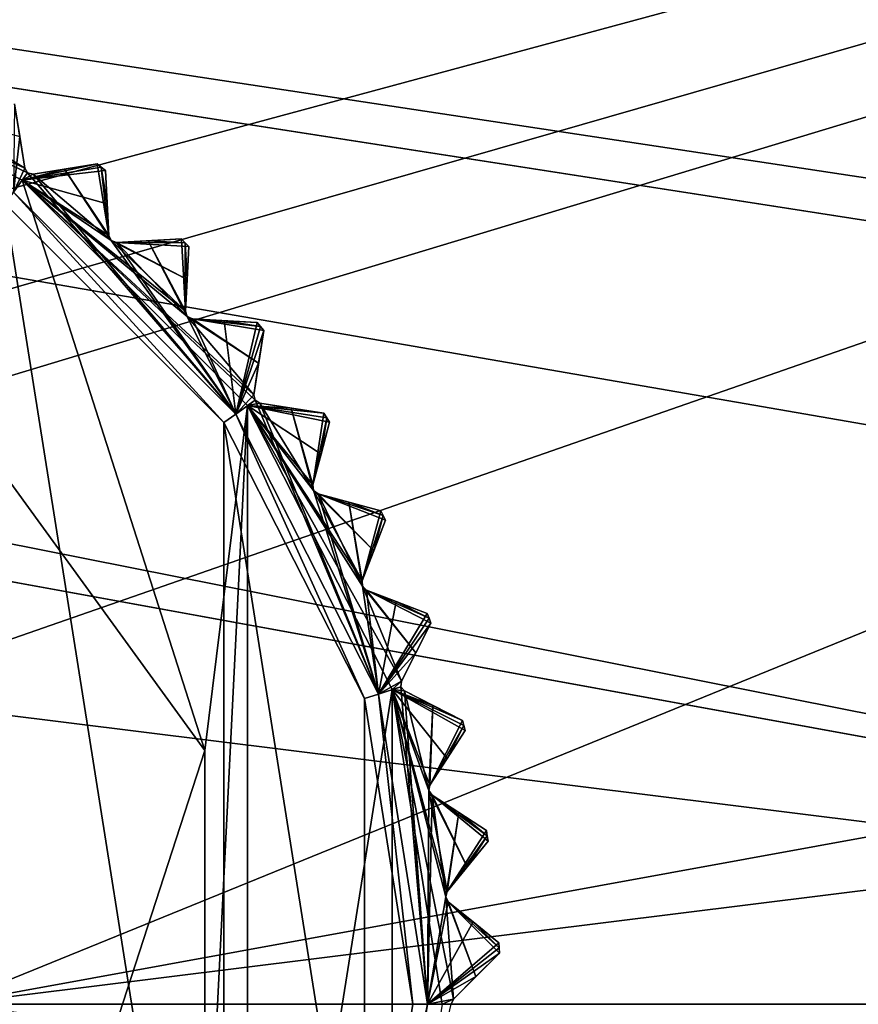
# Model space of a CAD drawing. Header units: millimetres. Extents: x -114 to 114, y -36 to 48.
# Tile 212 of 256: x 32 to 43, y 0 to 13. Entities that reach past the tile are written whole.
import ezdxf

# ---------------------------------------------------------------- set-up
doc = ezdxf.new("R2010")
doc.units = ezdxf.units.MM
doc.header["$LTSCALE"] = 65.185185
for name, color, linetype in [('2', 7, 'CONTINUOUS'), ('2786', 7, 'CONTINUOUS'), ('3463', 7, 'CONTINUOUS'), ('3464', 7, 'CONTINUOUS'), ('3467', 7, 'CONTINUOUS'), ('3568', 7, 'CONTINUOUS'), ('3569', 7, 'CONTINUOUS'), ('3570', 7, 'CONTINUOUS'), ('3571', 7, 'CONTINUOUS'), ('3572', 7, 'CONTINUOUS'), ('3573', 7, 'CONTINUOUS'), ('3574', 7, 'CONTINUOUS'), ('3575', 7, 'CONTINUOUS'), ('3576', 7, 'CONTINUOUS'), ('3577', 7, 'CONTINUOUS'), ('3578', 7, 'CONTINUOUS'), ('3579', 7, 'CONTINUOUS'), ('3580', 7, 'CONTINUOUS'), ('3581', 7, 'CONTINUOUS'), ('3582', 7, 'CONTINUOUS'), ('3583', 7, 'CONTINUOUS'), ('3584', 7, 'CONTINUOUS'), ('3585', 7, 'CONTINUOUS'), ('3587', 7, 'CONTINUOUS'), ('3588', 7, 'CONTINUOUS'), ('3639', 7, 'CONTINUOUS'), ('3640', 7, 'CONTINUOUS'), ('3641', 7, 'CONTINUOUS'), ('3642', 7, 'CONTINUOUS'), ('3643', 7, 'CONTINUOUS'), ('3644', 7, 'CONTINUOUS'), ('3645', 7, 'CONTINUOUS'), ('3646', 7, 'CONTINUOUS'), ('3647', 7, 'CONTINUOUS'), ('3652', 7, 'CONTINUOUS'), ('3655', 7, 'CONTINUOUS'), ('3838', 7, 'CONTINUOUS'), ('3839', 7, 'CONTINUOUS'), ('3841', 7, 'CONTINUOUS'), ('3918', 7, 'CONTINUOUS'), ('3919', 7, 'CONTINUOUS'), ('3920', 7, 'CONTINUOUS'), ('3921', 7, 'CONTINUOUS'), ('3922', 7, 'CONTINUOUS'), ('3923', 7, 'CONTINUOUS'), ('3924', 7, 'CONTINUOUS'), ('3925', 7, 'CONTINUOUS'), ('3926', 7, 'CONTINUOUS')]:
    doc.layers.add(name, color=color, linetype=linetype)

msp = doc.modelspace()

# ---------------------------------------------------------------- linework, layer by layer
at = {"layer": '2', "linetype": 'CONTINUOUS'}
for points in [[(113, 35, 92.5), (-113, 35, 92.5), (72.725, 6.847, 92.5), (113, 35, 92.5)], [(-113, 35, 92.5), (63.3, 0, 92.5), (64.674, 4.231, 92.5), (-113, 35, 92.5)], [(63.3, 0, 92.5), (-113, 35, 92.5), (25.725, 6.847, 92.5), (63.3, 0, 92.5)], [(72.725, 6.847, 92.5), (-113, 35, 92.5), (68.275, 6.847, 92.5), (72.725, 6.847, 92.5)], [(68.275, 6.847, 92.5), (-113, 35, 92.5), (64.674, 4.231, 92.5), (68.275, 6.847, 92.5)], [(29.326, 4.231, 92.5), (63.3, 0, 92.5), (25.725, 6.847, 92.5), (29.326, 4.231, 92.5)], [(30.7, 0, 92.5), (63.3, 0, 92.5), (29.326, 4.231, 92.5), (30.7, 0, 92.5)], [(-10.47, -4.231, 92.5), (113, -35, 92.5), (-9.8, 0, 92.5), (-10.47, -4.231, 92.5)], [(-9.8, 0, 92.5), (113, -35, 92.5), (21.275, -6.847, 92.5), (-9.8, 0, 92.5)], [(29.326, -4.231, 92.5), (113, -35, 92.5), (30.7, 0, 92.5), (29.326, -4.231, 92.5)], [(113, -35, 92.5), (68.275, -6.847, 92.5), (30.7, 0, 92.5), (113, -35, 92.5)], [(64.674, -4.231, 92.5), (63.3, 0, 92.5), (30.7, 0, 92.5), (64.674, -4.231, 92.5)], [(68.275, -6.847, 92.5), (64.674, -4.231, 92.5), (30.7, 0, 92.5), (68.275, -6.847, 92.5)]]:
    msp.add_3dface(points, dxfattribs=at)
at = {"layer": '2786', "linetype": 'CONTINUOUS'}
for points in [[(110.5, 32.5, 90), (-19.266, 13.029, 90), (-23.5, 13.7, 90), (110.5, 32.5, 90)], [(110.5, 32.5, 90), (-15.446, 11.083, 90), (-19.266, 13.029, 90), (110.5, 32.5, 90)], [(110.5, 32.5, 90), (-12.415, 8.051, 90), (-15.446, 11.083, 90), (110.5, 32.5, 90)], [(110.5, 32.5, 90), (-10.47, 4.231, 90), (-12.415, 8.051, 90), (110.5, 32.5, 90)], [(110.5, 32.5, 90), (-9.8, 0, 90), (-10.47, 4.231, 90), (110.5, 32.5, 90)], [(-9.8, 0, 90), (110.5, 32.5, 90), (21.275, 6.847, 90), (-9.8, 0, 90)], [(110.5, 32.5, 90), (25.725, 6.847, 90), (21.275, 6.847, 90), (110.5, 32.5, 90)], [(110.5, 32.5, 90), (29.326, 4.231, 90), (25.725, 6.847, 90), (110.5, 32.5, 90)], [(110.5, 32.5, 90), (30.7, 0, 90), (29.326, 4.231, 90), (110.5, 32.5, 90)], [(110.5, 32.5, 90), (68.275, 6.847, 90), (30.7, 0, 90), (110.5, 32.5, 90)], [(68.275, 6.847, 90), (64.674, 4.231, 90), (30.7, 0, 90), (68.275, 6.847, 90)], [(64.674, 4.231, 90), (63.3, 0, 90), (30.7, 0, 90), (64.674, 4.231, 90)], [(-50.5, -32.5, 90), (63.3, 0, 90), (64.674, -4.231, 90), (-50.5, -32.5, 90)], [(63.3, 0, 90), (-50.5, -32.5, 90), (25.725, -6.847, 90), (63.3, 0, 90)], [(63.3, 0, 90), (25.725, -6.847, 90), (29.326, -4.231, 90), (63.3, 0, 90)], [(63.3, 0, 90), (29.326, -4.231, 90), (30.7, 0, 90), (63.3, 0, 90)]]:
    msp.add_3dface(points, dxfattribs=at)
at = {"layer": '3463', "linetype": 'CONTINUOUS'}
for points in [[(34.46, 7.967, 110), (31.461, 10.965, 110), (34.46, -7.967, 110), (34.46, 7.967, 110)], [(34.46, -7.967, 110), (31.461, 10.965, 110), (31.461, -10.965, 110), (34.46, -7.967, 110)], [(36.386, 4.189, 110), (34.46, 7.967, 110), (36.386, -4.189, 110), (36.386, 4.189, 110)], [(36.386, -4.189, 110), (34.46, 7.967, 110), (34.46, -7.967, 110), (36.386, -4.189, 110)], [(37.05, 0, 110), (36.386, 4.189, 110), (36.386, -4.189, 110), (37.05, 0, 110)]]:
    msp.add_3dface(points, dxfattribs=at)
at = {"layer": '3464', "linetype": 'CONTINUOUS'}
for points in [[(27.811, 13.267, 93), (31.7, 11.286, 93), (30.113, 9.101, 93), (27.811, 13.267, 93)], [(30.113, 9.101, 93), (31.7, 11.286, 93), (34.199, 3.476, 93), (30.113, 9.101, 93)], [(31.7, 11.286, 93), (34.786, 8.2, 93), (34.199, 3.476, 93), (31.7, 11.286, 93)], [(34.786, 8.2, 93), (34.786, -8.2, 93), (34.199, -3.476, 93), (34.786, 8.2, 93)], [(34.199, 3.476, 93), (34.786, 8.2, 93), (34.199, -3.476, 93), (34.199, 3.476, 93)], [(36.767, 4.311, 93), (34.786, -8.2, 93), (34.786, 8.2, 93), (36.767, 4.311, 93)], [(36.767, -4.311, 93), (34.786, -8.2, 93), (36.767, 4.311, 93), (36.767, -4.311, 93)], [(37.45, 0, 93), (36.767, -4.311, 93), (36.767, 4.311, 93), (37.45, 0, 93)]]:
    msp.add_3dface(points, dxfattribs=at)
at = {"layer": '3467', "linetype": 'CONTINUOUS'}
for points in [[(38.233, 0.7, 93.8), (38.233, 0.7, 108.5), (37.604, 0.071, 93.154), (38.233, 0.7, 93.8)], [(37.604, 0.071, 93.154), (38.233, 0.7, 108.5), (37.912, 0.379, 108.833), (37.604, 0.071, 93.154)], [(37.912, 0.379, 93.467), (38.233, 0.7, 93.8), (37.604, 0.071, 93.154), (37.912, 0.379, 93.467)], [(37.604, 0.071, 109.146), (37.604, 0.071, 93.154), (37.912, 0.379, 108.833), (37.604, 0.071, 109.146)]]:
    msp.add_3dface(points, dxfattribs=at)
at = {"layer": '3568', "linetype": 'CONTINUOUS'}
for points in [[(32.278, 11.437, 108.833), (32.726, 11.508, 108.5), (31.847, 11.369, 109.146), (32.278, 11.437, 108.833)], [(31.847, 11.369, 109.146), (32.726, 11.508, 108.5), (32.726, 11.508, 93.8), (31.847, 11.369, 109.146)], [(32.278, 11.437, 93.467), (31.847, 11.369, 109.146), (32.726, 11.508, 93.8), (32.278, 11.437, 93.467)], [(31.847, 11.369, 93.154), (31.847, 11.369, 109.146), (32.278, 11.437, 93.467), (31.847, 11.369, 93.154)]]:
    msp.add_3dface(points, dxfattribs=at)
at = {"layer": '3569', "linetype": 'CONTINUOUS'}
for points in [[(31.594, 12.331, 93.8), (31.594, 12.331, 108.5), (31.733, 11.452, 93.154), (31.594, 12.331, 93.8)], [(31.733, 11.452, 93.154), (31.594, 12.331, 108.5), (31.665, 11.883, 108.833), (31.733, 11.452, 93.154)], [(31.665, 11.883, 93.467), (31.594, 12.331, 93.8), (31.733, 11.452, 93.154), (31.665, 11.883, 93.467)], [(31.733, 11.452, 109.146), (31.733, 11.452, 93.154), (31.665, 11.883, 108.833), (31.733, 11.452, 109.146)]]:
    msp.add_3dface(points, dxfattribs=at)
at = {"layer": '3570', "linetype": 'CONTINUOUS'}
for points in [[(33.426, 10.457, 108.833), (33.879, 10.481, 108.5), (32.99, 10.434, 109.146), (33.426, 10.457, 108.833)], [(32.99, 10.434, 109.146), (33.879, 10.481, 108.5), (33.879, 10.481, 93.8), (32.99, 10.434, 109.146)], [(33.425, 10.457, 93.467), (32.99, 10.434, 109.146), (33.879, 10.481, 93.8), (33.425, 10.457, 93.467)], [(32.99, 10.434, 93.154), (32.99, 10.434, 109.146), (33.425, 10.457, 93.467), (32.99, 10.434, 93.154)]]:
    msp.add_3dface(points, dxfattribs=at)
at = {"layer": '3571', "linetype": 'CONTINUOUS'}
for points in [[(32.838, 11.417, 93.8), (32.838, 11.417, 108.5), (32.885, 10.529, 93.154), (32.838, 11.417, 93.8)], [(32.885, 10.529, 93.154), (32.838, 11.417, 108.5), (32.862, 10.964, 108.833), (32.885, 10.529, 93.154)], [(32.862, 10.964, 93.467), (32.838, 11.417, 93.8), (32.885, 10.529, 93.154), (32.862, 10.964, 93.467)], [(32.885, 10.529, 109.146), (32.885, 10.529, 93.154), (32.862, 10.964, 108.833), (32.885, 10.529, 109.146)]]:
    msp.add_3dface(points, dxfattribs=at)
at = {"layer": '3572', "linetype": 'CONTINUOUS'}
for points in [[(34.464, 9.362, 108.833), (34.917, 9.338, 108.5), (34.029, 9.385, 109.146), (34.464, 9.362, 108.833)], [(34.029, 9.385, 109.146), (34.917, 9.338, 108.5), (34.917, 9.338, 93.8), (34.029, 9.385, 109.146)], [(34.029, 9.385, 93.154), (34.029, 9.385, 109.146), (34.464, 9.362, 93.467), (34.029, 9.385, 93.154)], [(34.464, 9.362, 93.467), (34.029, 9.385, 109.146), (34.917, 9.338, 93.8), (34.464, 9.362, 93.467)]]:
    msp.add_3dface(points, dxfattribs=at)
at = {"layer": '3573', "linetype": 'CONTINUOUS'}
for points in [[(33.981, 10.379, 93.8), (33.981, 10.379, 108.5), (33.934, 9.49, 93.154), (33.981, 10.379, 93.8)], [(33.934, 9.49, 93.154), (33.981, 10.379, 108.5), (33.957, 9.926, 108.833), (33.934, 9.49, 93.154)], [(33.957, 9.926, 93.467), (33.981, 10.379, 93.8), (33.934, 9.49, 93.154), (33.957, 9.926, 93.467)], [(33.934, 9.49, 109.146), (33.934, 9.49, 93.154), (33.957, 9.926, 108.833), (33.934, 9.49, 109.146)]]:
    msp.add_3dface(points, dxfattribs=at)
at = {"layer": '3574', "linetype": 'CONTINUOUS'}
for points in [[(35.383, 8.165, 108.833), (35.831, 8.094, 108.5), (34.952, 8.233, 109.146), (35.383, 8.165, 108.833)], [(34.952, 8.233, 109.146), (35.831, 8.094, 108.5), (35.831, 8.094, 93.8), (34.952, 8.233, 109.146)], [(34.952, 8.233, 93.154), (34.952, 8.233, 109.146), (35.383, 8.165, 93.467), (34.952, 8.233, 93.154)], [(35.383, 8.165, 93.467), (34.952, 8.233, 109.146), (35.831, 8.094, 93.8), (35.383, 8.165, 93.467)]]:
    msp.add_3dface(points, dxfattribs=at)
at = {"layer": '3575', "linetype": 'CONTINUOUS'}
for points in [[(35.008, 9.226, 93.8), (35.008, 9.226, 108.5), (34.869, 8.347, 93.154), (35.008, 9.226, 93.8)], [(34.869, 8.347, 93.154), (35.008, 9.226, 108.5), (34.937, 8.778, 108.833), (34.869, 8.347, 93.154)], [(34.937, 8.778, 93.467), (35.008, 9.226, 93.8), (34.869, 8.347, 93.154), (34.937, 8.778, 93.467)], [(34.869, 8.347, 109.146), (34.869, 8.347, 93.154), (34.937, 8.778, 108.833), (34.869, 8.347, 109.146)]]:
    msp.add_3dface(points, dxfattribs=at)
at = {"layer": '3576', "linetype": 'CONTINUOUS'}
for points in [[(36.171, 6.878, 108.833), (36.609, 6.76, 108.5), (35.75, 6.991, 109.146), (36.171, 6.878, 108.833)], [(35.75, 6.991, 109.146), (36.609, 6.76, 108.5), (36.609, 6.76, 93.8), (35.75, 6.991, 109.146)], [(35.75, 6.991, 93.154), (35.75, 6.991, 109.146), (36.171, 6.878, 93.467), (35.75, 6.991, 93.154)], [(36.171, 6.878, 93.467), (35.75, 6.991, 109.146), (36.609, 6.76, 93.8), (36.171, 6.878, 93.467)]]:
    msp.add_3dface(points, dxfattribs=at)
at = {"layer": '3577', "linetype": 'CONTINUOUS'}
for points in [[(35.909, 7.973, 93.8), (35.909, 7.973, 108.5), (35.679, 7.113, 93.154), (35.909, 7.973, 93.8)], [(35.679, 7.113, 93.154), (35.909, 7.973, 108.5), (35.792, 7.535, 108.833), (35.679, 7.113, 93.154)], [(35.792, 7.535, 93.467), (35.909, 7.973, 93.8), (35.679, 7.113, 93.154), (35.792, 7.535, 93.467)], [(35.679, 7.113, 109.146), (35.679, 7.113, 93.154), (35.792, 7.535, 108.833), (35.679, 7.113, 109.146)]]:
    msp.add_3dface(points, dxfattribs=at)
at = {"layer": '3578', "linetype": 'CONTINUOUS'}
for points in [[(36.821, 5.516, 108.833), (37.244, 5.353, 108.5), (36.413, 5.672, 109.146), (36.821, 5.516, 108.833)], [(36.413, 5.672, 109.146), (37.244, 5.353, 108.5), (37.244, 5.353, 93.8), (36.413, 5.672, 109.146)], [(36.413, 5.672, 93.154), (36.413, 5.672, 109.146), (36.821, 5.516, 93.467), (36.413, 5.672, 93.154)], [(36.821, 5.516, 93.467), (36.413, 5.672, 109.146), (37.244, 5.353, 93.8), (36.821, 5.516, 93.467)]]:
    msp.add_3dface(points, dxfattribs=at)
at = {"layer": '3579', "linetype": 'CONTINUOUS'}
for points in [[(36.675, 6.632, 93.8), (36.675, 6.632, 108.5), (36.356, 5.801, 93.154), (36.675, 6.632, 93.8)], [(36.356, 5.801, 93.154), (36.675, 6.632, 108.5), (36.512, 6.208, 108.833), (36.356, 5.801, 93.154)], [(36.512, 6.208, 93.467), (36.675, 6.632, 93.8), (36.356, 5.801, 93.154), (36.512, 6.208, 93.467)], [(36.356, 5.801, 109.146), (36.356, 5.801, 93.154), (36.512, 6.208, 108.833), (36.356, 5.801, 109.146)]]:
    msp.add_3dface(points, dxfattribs=at)
at = {"layer": '3580', "linetype": 'CONTINUOUS'}
for points in [[(37.324, 4.093, 108.833), (37.729, 3.887, 108.5), (36.936, 4.291, 109.146), (37.324, 4.093, 108.833)], [(36.936, 4.291, 109.146), (37.729, 3.887, 108.5), (37.729, 3.887, 93.8), (36.936, 4.291, 109.146)], [(36.936, 4.291, 93.154), (36.936, 4.291, 109.146), (37.324, 4.093, 93.467), (36.936, 4.291, 93.154)], [(37.324, 4.093, 93.467), (36.936, 4.291, 109.146), (37.729, 3.887, 93.8), (37.324, 4.093, 93.467)]]:
    msp.add_3dface(points, dxfattribs=at)
at = {"layer": '3581', "linetype": 'CONTINUOUS'}
for points in [[(37.296, 5.219, 93.8), (37.296, 5.219, 108.5), (36.892, 4.426, 93.154), (37.296, 5.219, 93.8)], [(36.892, 4.426, 93.154), (37.296, 5.219, 108.5), (37.09, 4.814, 108.833), (36.892, 4.426, 93.154)], [(37.09, 4.814, 93.467), (37.296, 5.219, 93.8), (36.892, 4.426, 93.154), (37.09, 4.814, 93.467)], [(36.892, 4.426, 109.146), (36.892, 4.426, 93.154), (37.09, 4.814, 108.833), (36.892, 4.426, 109.146)]]:
    msp.add_3dface(points, dxfattribs=at)
at = {"layer": '3582', "linetype": 'CONTINUOUS'}
for points in [[(37.676, 2.626, 108.833), (38.057, 2.379, 108.5), (37.311, 2.863, 109.146), (37.676, 2.626, 108.833)], [(37.311, 2.863, 109.146), (38.057, 2.379, 108.5), (38.057, 2.379, 93.8), (37.311, 2.863, 109.146)], [(37.311, 2.863, 93.154), (37.311, 2.863, 109.146), (37.676, 2.626, 93.467), (37.311, 2.863, 93.154)], [(37.676, 2.626, 93.467), (37.311, 2.863, 109.146), (38.057, 2.379, 93.8), (37.676, 2.626, 93.467)]]:
    msp.add_3dface(points, dxfattribs=at)
at = {"layer": '3583', "linetype": 'CONTINUOUS'}
for points in [[(37.766, 3.748, 93.8), (37.766, 3.748, 108.5), (37.281, 3.002, 93.154), (37.766, 3.748, 93.8)], [(37.281, 3.002, 93.154), (37.766, 3.748, 108.5), (37.519, 3.367, 108.833), (37.281, 3.002, 93.154)], [(37.519, 3.367, 93.467), (37.766, 3.748, 93.8), (37.281, 3.002, 93.154), (37.519, 3.367, 93.467)], [(37.281, 3.002, 109.146), (37.281, 3.002, 93.154), (37.519, 3.367, 108.833), (37.281, 3.002, 109.146)]]:
    msp.add_3dface(points, dxfattribs=at)
at = {"layer": '3584', "linetype": 'CONTINUOUS'}
for points in [[(37.873, 1.13, 108.833), (38.226, 0.844, 108.5), (37.534, 1.404, 109.146), (37.873, 1.13, 108.833)], [(37.534, 1.404, 109.146), (38.226, 0.844, 108.5), (38.226, 0.844, 93.8), (37.534, 1.404, 109.146)], [(37.534, 1.404, 93.154), (37.534, 1.404, 109.146), (37.873, 1.13, 93.467), (37.534, 1.404, 93.154)], [(37.873, 1.13, 93.467), (37.534, 1.404, 109.146), (38.226, 0.844, 93.8), (37.873, 1.13, 93.467)]]:
    msp.add_3dface(points, dxfattribs=at)
at = {"layer": '3585', "linetype": 'CONTINUOUS'}
for points in [[(38.079, 2.236, 93.8), (38.079, 2.236, 108.5), (37.519, 1.545, 93.154), (38.079, 2.236, 93.8)], [(37.519, 1.545, 93.154), (38.079, 2.236, 108.5), (37.794, 1.884, 108.833), (37.519, 1.545, 93.154)], [(37.794, 1.884, 93.467), (38.079, 2.236, 93.8), (37.519, 1.545, 93.154), (37.794, 1.884, 93.467)], [(37.519, 1.545, 109.146), (37.519, 1.545, 93.154), (37.794, 1.884, 108.833), (37.519, 1.545, 109.146)]]:
    msp.add_3dface(points, dxfattribs=at)
at = {"layer": '3587', "linetype": 'CONTINUOUS'}
for points in [[(31.7, 11.286, 93), (27.811, 13.267, 93), (31.773, 11.387, 93.125), (31.7, 11.286, 93)], [(27.811, 13.267, 93), (31.733, 11.452, 93.154), (31.773, 11.387, 93.125), (27.811, 13.267, 93)], [(31.733, 11.452, 93.154), (27.811, 13.267, 93), (30.537, 12.189, 93.125), (31.733, 11.452, 93.154)], [(31.665, 11.883, 93.467), (31.733, 11.452, 93.154), (30.537, 12.189, 93.125), (31.665, 11.883, 93.467)], [(31.7, 11.286, 93), (32.278, 11.437, 93.467), (32.726, 11.508, 93.8), (31.7, 11.286, 93)], [(31.7, 11.286, 93), (32.726, 11.508, 93.8), (32.782, 11.463, 93.8), (31.7, 11.286, 93)], [(32.838, 11.417, 93.8), (31.7, 11.286, 93), (32.782, 11.463, 93.8), (32.838, 11.417, 93.8)], [(31.7, 11.286, 93), (31.847, 11.369, 93.154), (32.278, 11.437, 93.467), (31.7, 11.286, 93)], [(31.7, 11.286, 93), (32.838, 11.417, 93.8), (32.862, 10.964, 93.467), (31.7, 11.286, 93)], [(31.847, 11.369, 93.154), (31.7, 11.286, 93), (31.773, 11.387, 93.125), (31.847, 11.369, 93.154)], [(34.786, 8.2, 93), (31.7, 11.286, 93), (34.887, 8.273, 93.125), (34.786, 8.2, 93)], [(31.7, 11.286, 93), (32.862, 10.964, 93.467), (32.885, 10.529, 93.154), (31.7, 11.286, 93)], [(31.7, 11.286, 93), (32.885, 10.529, 93.154), (32.918, 10.46, 93.125), (31.7, 11.286, 93)], [(31.7, 11.286, 93), (33.934, 9.49, 93.154), (33.96, 9.418, 93.125), (31.7, 11.286, 93)], [(33.934, 9.49, 93.154), (31.7, 11.286, 93), (32.918, 10.46, 93.125), (33.934, 9.49, 93.154)], [(31.7, 11.286, 93), (34.869, 8.347, 93.154), (34.887, 8.273, 93.125), (31.7, 11.286, 93)], [(34.869, 8.347, 93.154), (31.7, 11.286, 93), (33.96, 9.418, 93.125), (34.869, 8.347, 93.154)], [(32.99, 10.434, 93.154), (33.957, 9.926, 93.467), (32.918, 10.46, 93.125), (32.99, 10.434, 93.154)], [(33.957, 9.926, 93.467), (33.934, 9.49, 93.154), (32.918, 10.46, 93.125), (33.957, 9.926, 93.467)], [(32.99, 10.434, 93.154), (33.425, 10.457, 93.467), (33.93, 10.43, 93.8), (32.99, 10.434, 93.154)], [(32.99, 10.434, 93.154), (33.981, 10.379, 93.8), (33.957, 9.926, 93.467), (32.99, 10.434, 93.154)], [(33.981, 10.379, 93.8), (32.99, 10.434, 93.154), (33.93, 10.43, 93.8), (33.981, 10.379, 93.8)], [(33.425, 10.457, 93.467), (33.879, 10.481, 93.8), (33.93, 10.43, 93.8), (33.425, 10.457, 93.467)], [(34.029, 9.385, 93.154), (34.937, 8.778, 93.467), (33.96, 9.418, 93.125), (34.029, 9.385, 93.154)], [(34.937, 8.778, 93.467), (34.869, 8.347, 93.154), (33.96, 9.418, 93.125), (34.937, 8.778, 93.467)], [(34.029, 9.385, 93.154), (34.464, 9.362, 93.467), (34.963, 9.282, 93.8), (34.029, 9.385, 93.154)], [(34.029, 9.385, 93.154), (35.008, 9.226, 93.8), (34.937, 8.778, 93.467), (34.029, 9.385, 93.154)], [(35.008, 9.226, 93.8), (34.029, 9.385, 93.154), (34.963, 9.282, 93.8), (35.008, 9.226, 93.8)], [(34.464, 9.362, 93.467), (34.917, 9.338, 93.8), (34.963, 9.282, 93.8), (34.464, 9.362, 93.467)], [(34.952, 8.233, 93.154), (34.786, 8.2, 93), (34.887, 8.273, 93.125), (34.952, 8.233, 93.154)], [(34.786, 8.2, 93), (34.952, 8.233, 93.154), (35.383, 8.165, 93.467), (34.786, 8.2, 93)], [(36.767, 4.311, 93), (34.786, 8.2, 93), (36.892, 4.426, 93.154), (36.767, 4.311, 93)], [(34.786, 8.2, 93), (35.383, 8.165, 93.467), (35.831, 8.094, 93.8), (34.786, 8.2, 93)], [(34.786, 8.2, 93), (35.831, 8.094, 93.8), (35.87, 8.033, 93.8), (34.786, 8.2, 93)], [(34.786, 8.2, 93), (35.909, 7.973, 93.8), (35.792, 7.535, 93.467), (34.786, 8.2, 93)], [(35.909, 7.973, 93.8), (34.786, 8.2, 93), (35.87, 8.033, 93.8), (35.909, 7.973, 93.8)], [(34.786, 8.2, 93), (35.792, 7.535, 93.467), (35.679, 7.113, 93.154), (34.786, 8.2, 93)], [(34.786, 8.2, 93), (35.679, 7.113, 93.154), (35.689, 7.037, 93.125), (34.786, 8.2, 93)], [(34.786, 8.2, 93), (36.356, 5.801, 93.154), (36.358, 5.725, 93.125), (34.786, 8.2, 93)], [(36.356, 5.801, 93.154), (34.786, 8.2, 93), (35.689, 7.037, 93.125), (36.356, 5.801, 93.154)], [(36.892, 4.426, 93.154), (34.786, 8.2, 93), (36.358, 5.725, 93.125), (36.892, 4.426, 93.154)], [(35.75, 6.991, 93.154), (36.512, 6.208, 93.467), (35.689, 7.037, 93.125), (35.75, 6.991, 93.154)], [(36.512, 6.208, 93.467), (36.356, 5.801, 93.154), (35.689, 7.037, 93.125), (36.512, 6.208, 93.467)], [(35.75, 6.991, 93.154), (36.171, 6.878, 93.467), (36.642, 6.696, 93.8), (35.75, 6.991, 93.154)], [(35.75, 6.991, 93.154), (36.675, 6.632, 93.8), (36.512, 6.208, 93.467), (35.75, 6.991, 93.154)], [(36.675, 6.632, 93.8), (35.75, 6.991, 93.154), (36.642, 6.696, 93.8), (36.675, 6.632, 93.8)], [(36.171, 6.878, 93.467), (36.609, 6.76, 93.8), (36.642, 6.696, 93.8), (36.171, 6.878, 93.467)], [(36.413, 5.672, 93.154), (37.09, 4.814, 93.467), (36.358, 5.725, 93.125), (36.413, 5.672, 93.154)], [(37.09, 4.814, 93.467), (36.892, 4.426, 93.154), (36.358, 5.725, 93.125), (37.09, 4.814, 93.467)], [(36.413, 5.672, 93.154), (36.821, 5.516, 93.467), (37.27, 5.286, 93.8), (36.413, 5.672, 93.154)], [(36.413, 5.672, 93.154), (37.296, 5.219, 93.8), (37.09, 4.814, 93.467), (36.413, 5.672, 93.154)], [(37.296, 5.219, 93.8), (36.413, 5.672, 93.154), (37.27, 5.286, 93.8), (37.296, 5.219, 93.8)], [(36.821, 5.516, 93.467), (37.244, 5.353, 93.8), (37.27, 5.286, 93.8), (36.821, 5.516, 93.467)], [(36.767, 4.311, 93), (36.892, 4.426, 93.154), (36.886, 4.349, 93.125), (36.767, 4.311, 93)], [(36.936, 4.291, 93.154), (36.767, 4.311, 93), (36.886, 4.349, 93.125), (36.936, 4.291, 93.154)], [(37.45, 0, 93), (36.767, 4.311, 93), (37.604, 0.071, 93.154), (37.45, 0, 93)], [(37.604, 0.071, 93.154), (36.767, 4.311, 93), (37.498, 1.471, 93.125), (37.604, 0.071, 93.154)], [(36.767, 4.311, 93), (36.936, 4.291, 93.154), (37.324, 4.093, 93.467), (36.767, 4.311, 93)], [(36.767, 4.311, 93), (37.324, 4.093, 93.467), (37.729, 3.887, 93.8), (36.767, 4.311, 93)], [(36.767, 4.311, 93), (37.729, 3.887, 93.8), (37.747, 3.818, 93.8), (36.767, 4.311, 93)], [(36.767, 4.311, 93), (37.766, 3.748, 93.8), (37.519, 3.367, 93.467), (36.767, 4.311, 93)], [(37.766, 3.748, 93.8), (36.767, 4.311, 93), (37.747, 3.818, 93.8), (37.766, 3.748, 93.8)], [(36.767, 4.311, 93), (37.519, 3.367, 93.467), (37.281, 3.002, 93.154), (36.767, 4.311, 93)], [(36.767, 4.311, 93), (37.281, 3.002, 93.154), (37.267, 2.926, 93.125), (36.767, 4.311, 93)], [(36.767, 4.311, 93), (37.519, 1.545, 93.154), (37.498, 1.471, 93.125), (36.767, 4.311, 93)], [(37.519, 1.545, 93.154), (36.767, 4.311, 93), (37.267, 2.926, 93.125), (37.519, 1.545, 93.154)], [(37.311, 2.863, 93.154), (37.794, 1.884, 93.467), (37.267, 2.926, 93.125), (37.311, 2.863, 93.154)], [(37.794, 1.884, 93.467), (37.519, 1.545, 93.154), (37.267, 2.926, 93.125), (37.794, 1.884, 93.467)], [(37.311, 2.863, 93.154), (37.676, 2.626, 93.467), (38.068, 2.307, 93.8), (37.311, 2.863, 93.154)], [(37.311, 2.863, 93.154), (38.079, 2.236, 93.8), (37.794, 1.884, 93.467), (37.311, 2.863, 93.154)], [(38.079, 2.236, 93.8), (37.311, 2.863, 93.154), (38.068, 2.307, 93.8), (38.079, 2.236, 93.8)], [(37.676, 2.626, 93.467), (38.057, 2.379, 93.8), (38.068, 2.307, 93.8), (37.676, 2.626, 93.467)], [(37.912, 0.379, 93.467), (37.604, 0.071, 93.154), (37.498, 1.471, 93.125), (37.912, 0.379, 93.467)], [(37.534, 1.404, 93.154), (37.912, 0.379, 93.467), (37.498, 1.471, 93.125), (37.534, 1.404, 93.154)], [(38.233, 0.7, 93.8), (37.912, 0.379, 93.467), (37.534, 1.404, 93.154), (38.233, 0.7, 93.8)], [(38.233, 0.7, 93.8), (37.534, 1.404, 93.154), (38.23, 0.772, 93.8), (38.233, 0.7, 93.8)], [(37.534, 1.404, 93.154), (37.873, 1.13, 93.467), (38.23, 0.772, 93.8), (37.534, 1.404, 93.154)], [(37.873, 1.13, 93.467), (38.226, 0.844, 93.8), (38.23, 0.772, 93.8), (37.873, 1.13, 93.467)], [(37.45, 0, 93), (37.604, 0.071, 93.154), (37.575, 0, 93.125), (37.45, 0, 93)]]:
    msp.add_3dface(points, dxfattribs=at)
at = {"layer": '3588', "linetype": 'CONTINUOUS'}
for points in [[(37.604, 0.071, 93.154), (37.604, 0.071, 109.146), (37.575, 0, 109.175), (37.604, 0.071, 93.154)], [(37.575, 0, 93.125), (37.604, 0.071, 93.154), (37.575, 0, 109.175), (37.575, 0, 93.125)]]:
    msp.add_3dface(points, dxfattribs=at)
at = {"layer": '3639', "linetype": 'CONTINUOUS'}
for points in [[(31.733, 11.452, 93.154), (31.733, 11.452, 109.146), (31.773, 11.387, 109.175), (31.733, 11.452, 93.154)], [(31.773, 11.387, 93.125), (31.733, 11.452, 93.154), (31.773, 11.387, 109.175), (31.773, 11.387, 93.125)], [(31.847, 11.369, 109.146), (31.847, 11.369, 93.154), (31.773, 11.387, 93.125), (31.847, 11.369, 109.146)], [(31.847, 11.369, 109.146), (31.773, 11.387, 93.125), (31.773, 11.387, 109.175), (31.847, 11.369, 109.146)]]:
    msp.add_3dface(points, dxfattribs=at)
at = {"layer": '3640', "linetype": 'CONTINUOUS'}
for points in [[(32.885, 10.529, 93.154), (32.885, 10.529, 109.146), (32.918, 10.46, 109.175), (32.885, 10.529, 93.154)], [(32.918, 10.46, 93.125), (32.885, 10.529, 93.154), (32.918, 10.46, 109.175), (32.918, 10.46, 93.125)], [(32.99, 10.434, 109.146), (32.99, 10.434, 93.154), (32.918, 10.46, 93.125), (32.99, 10.434, 109.146)], [(32.99, 10.434, 109.146), (32.918, 10.46, 93.125), (32.918, 10.46, 109.175), (32.99, 10.434, 109.146)]]:
    msp.add_3dface(points, dxfattribs=at)
at = {"layer": '3641', "linetype": 'CONTINUOUS'}
for points in [[(33.934, 9.49, 93.154), (33.934, 9.49, 109.146), (33.96, 9.418, 109.175), (33.934, 9.49, 93.154)], [(33.96, 9.418, 93.125), (33.934, 9.49, 93.154), (33.96, 9.418, 109.175), (33.96, 9.418, 93.125)], [(34.029, 9.385, 109.146), (34.029, 9.385, 93.154), (33.96, 9.418, 93.125), (34.029, 9.385, 109.146)], [(34.029, 9.385, 109.146), (33.96, 9.418, 93.125), (33.96, 9.418, 109.175), (34.029, 9.385, 109.146)]]:
    msp.add_3dface(points, dxfattribs=at)
at = {"layer": '3642', "linetype": 'CONTINUOUS'}
for points in [[(34.869, 8.347, 93.154), (34.869, 8.347, 109.146), (34.887, 8.273, 109.175), (34.869, 8.347, 93.154)], [(34.887, 8.273, 93.125), (34.869, 8.347, 93.154), (34.887, 8.273, 109.175), (34.887, 8.273, 93.125)], [(34.952, 8.233, 109.146), (34.952, 8.233, 93.154), (34.887, 8.273, 93.125), (34.952, 8.233, 109.146)], [(34.952, 8.233, 109.146), (34.887, 8.273, 93.125), (34.887, 8.273, 109.175), (34.952, 8.233, 109.146)]]:
    msp.add_3dface(points, dxfattribs=at)
at = {"layer": '3643', "linetype": 'CONTINUOUS'}
for points in [[(35.679, 7.113, 93.154), (35.679, 7.113, 109.146), (35.689, 7.037, 109.175), (35.679, 7.113, 93.154)], [(35.689, 7.037, 93.125), (35.679, 7.113, 93.154), (35.689, 7.037, 109.175), (35.689, 7.037, 93.125)], [(35.75, 6.991, 109.146), (35.75, 6.991, 93.154), (35.689, 7.037, 93.125), (35.75, 6.991, 109.146)], [(35.75, 6.991, 109.146), (35.689, 7.037, 93.125), (35.689, 7.037, 109.175), (35.75, 6.991, 109.146)]]:
    msp.add_3dface(points, dxfattribs=at)
at = {"layer": '3644', "linetype": 'CONTINUOUS'}
for points in [[(36.356, 5.801, 93.154), (36.356, 5.801, 109.146), (36.358, 5.725, 109.175), (36.356, 5.801, 93.154)], [(36.358, 5.725, 93.125), (36.356, 5.801, 93.154), (36.358, 5.725, 109.175), (36.358, 5.725, 93.125)], [(36.413, 5.672, 109.146), (36.413, 5.672, 93.154), (36.358, 5.725, 93.125), (36.413, 5.672, 109.146)], [(36.413, 5.672, 109.146), (36.358, 5.725, 93.125), (36.358, 5.725, 109.175), (36.413, 5.672, 109.146)]]:
    msp.add_3dface(points, dxfattribs=at)
at = {"layer": '3645', "linetype": 'CONTINUOUS'}
for points in [[(36.892, 4.426, 93.154), (36.892, 4.426, 109.146), (36.886, 4.349, 109.175), (36.892, 4.426, 93.154)], [(36.886, 4.349, 93.125), (36.892, 4.426, 93.154), (36.886, 4.349, 109.175), (36.886, 4.349, 93.125)], [(36.936, 4.291, 109.146), (36.936, 4.291, 93.154), (36.886, 4.349, 93.125), (36.936, 4.291, 109.146)], [(36.936, 4.291, 109.146), (36.886, 4.349, 93.125), (36.886, 4.349, 109.175), (36.936, 4.291, 109.146)]]:
    msp.add_3dface(points, dxfattribs=at)
at = {"layer": '3646', "linetype": 'CONTINUOUS'}
for points in [[(37.281, 3.002, 93.154), (37.281, 3.002, 109.146), (37.267, 2.926, 109.175), (37.281, 3.002, 93.154)], [(37.267, 2.926, 93.125), (37.281, 3.002, 93.154), (37.267, 2.926, 109.175), (37.267, 2.926, 93.125)], [(37.311, 2.863, 109.146), (37.311, 2.863, 93.154), (37.267, 2.926, 93.125), (37.311, 2.863, 109.146)], [(37.311, 2.863, 109.146), (37.267, 2.926, 93.125), (37.267, 2.926, 109.175), (37.311, 2.863, 109.146)]]:
    msp.add_3dface(points, dxfattribs=at)
at = {"layer": '3647', "linetype": 'CONTINUOUS'}
for points in [[(37.519, 1.545, 93.154), (37.519, 1.545, 109.146), (37.498, 1.471, 109.175), (37.519, 1.545, 93.154)], [(37.498, 1.471, 93.125), (37.519, 1.545, 93.154), (37.498, 1.471, 109.175), (37.498, 1.471, 93.125)], [(37.534, 1.404, 109.146), (37.534, 1.404, 93.154), (37.498, 1.471, 93.125), (37.534, 1.404, 109.146)], [(37.534, 1.404, 109.146), (37.498, 1.471, 93.125), (37.498, 1.471, 109.175), (37.534, 1.404, 109.146)]]:
    msp.add_3dface(points, dxfattribs=at)
at = {"layer": '3652', "linetype": 'CONTINUOUS'}
for points in [[(34.199, 3.476, 93.5), (30.113, -9.101, 93.5), (30.113, 9.101, 93.5), (34.199, 3.476, 93.5)], [(34.199, -3.476, 93.5), (30.113, -9.101, 93.5), (34.199, 3.476, 93.5), (34.199, -3.476, 93.5)]]:
    msp.add_3dface(points, dxfattribs=at)
at = {"layer": '3655', "linetype": 'CONTINUOUS'}
for points in [[(30.113, 9.101, 93), (34.199, 3.476, 93), (30.113, 9.101, 93.5), (30.113, 9.101, 93)], [(34.199, 3.476, 93), (34.199, 3.476, 93.5), (30.113, 9.101, 93.5), (34.199, 3.476, 93)], [(34.199, 3.476, 93), (34.199, -3.476, 93), (34.199, 3.476, 93.5), (34.199, 3.476, 93)], [(34.199, -3.476, 93), (34.199, -3.476, 93.5), (34.199, 3.476, 93.5), (34.199, -3.476, 93)]]:
    msp.add_3dface(points, dxfattribs=at)
at = {"layer": '3838', "linetype": 'CONTINUOUS'}
for points in [[(31.665, 11.883, 108.833), (31.594, 12.331, 108.5), (31.582, 11.124, 109.5), (31.665, 11.883, 108.833)], [(31.733, 11.452, 109.146), (31.665, 11.883, 108.833), (31.582, 11.124, 109.5), (31.733, 11.452, 109.146)], [(32.726, 11.508, 108.5), (32.278, 11.437, 108.833), (32.885, 10.529, 109.146), (32.726, 11.508, 108.5)], [(32.726, 11.508, 108.5), (32.885, 10.529, 109.146), (32.782, 11.463, 108.5), (32.726, 11.508, 108.5)], [(32.862, 10.964, 108.833), (32.838, 11.417, 108.5), (32.782, 11.463, 108.5), (32.862, 10.964, 108.833)], [(32.885, 10.529, 109.146), (32.862, 10.964, 108.833), (32.782, 11.463, 108.5), (32.885, 10.529, 109.146)], [(31.773, 11.387, 109.175), (31.733, 11.452, 109.146), (31.582, 11.124, 109.5), (31.773, 11.387, 109.175)], [(34.624, 8.082, 109.5), (31.773, 11.387, 109.175), (31.582, 11.124, 109.5), (34.624, 8.082, 109.5)], [(31.847, 11.369, 109.146), (31.773, 11.387, 109.175), (34.624, 8.082, 109.5), (31.847, 11.369, 109.146)], [(32.278, 11.437, 108.833), (31.847, 11.369, 109.146), (32.918, 10.46, 109.175), (32.278, 11.437, 108.833)], [(32.918, 10.46, 109.175), (31.847, 11.369, 109.146), (34.624, 8.082, 109.5), (32.918, 10.46, 109.175)], [(32.885, 10.529, 109.146), (32.278, 11.437, 108.833), (32.918, 10.46, 109.175), (32.885, 10.529, 109.146)], [(32.99, 10.434, 109.146), (32.918, 10.46, 109.175), (34.624, 8.082, 109.5), (32.99, 10.434, 109.146)], [(33.426, 10.457, 108.833), (32.99, 10.434, 109.146), (33.96, 9.418, 109.175), (33.426, 10.457, 108.833)], [(33.96, 9.418, 109.175), (32.99, 10.434, 109.146), (34.624, 8.082, 109.5), (33.96, 9.418, 109.175)], [(33.879, 10.481, 108.5), (33.426, 10.457, 108.833), (33.934, 9.49, 109.146), (33.879, 10.481, 108.5)], [(33.934, 9.49, 109.146), (33.426, 10.457, 108.833), (33.96, 9.418, 109.175), (33.934, 9.49, 109.146)], [(33.879, 10.481, 108.5), (33.934, 9.49, 109.146), (33.93, 10.43, 108.5), (33.879, 10.481, 108.5)], [(33.957, 9.926, 108.833), (33.981, 10.379, 108.5), (33.93, 10.43, 108.5), (33.957, 9.926, 108.833)], [(33.934, 9.49, 109.146), (33.957, 9.926, 108.833), (33.93, 10.43, 108.5), (33.934, 9.49, 109.146)], [(34.029, 9.385, 109.146), (33.96, 9.418, 109.175), (34.624, 8.082, 109.5), (34.029, 9.385, 109.146)], [(34.464, 9.362, 108.833), (34.029, 9.385, 109.146), (34.624, 8.082, 109.5), (34.464, 9.362, 108.833)], [(34.917, 9.338, 108.5), (34.464, 9.362, 108.833), (34.624, 8.082, 109.5), (34.917, 9.338, 108.5)], [(34.917, 9.338, 108.5), (34.624, 8.082, 109.5), (34.963, 9.282, 108.5), (34.917, 9.338, 108.5)], [(34.624, 8.082, 109.5), (35.008, 9.226, 108.5), (34.963, 9.282, 108.5), (34.624, 8.082, 109.5)], [(34.937, 8.778, 108.833), (35.008, 9.226, 108.5), (34.624, 8.082, 109.5), (34.937, 8.778, 108.833)], [(34.869, 8.347, 109.146), (34.937, 8.778, 108.833), (34.624, 8.082, 109.5), (34.869, 8.347, 109.146)], [(34.887, 8.273, 109.175), (34.869, 8.347, 109.146), (34.624, 8.082, 109.5), (34.887, 8.273, 109.175)], [(36.577, 4.249, 109.5), (34.887, 8.273, 109.175), (34.624, 8.082, 109.5), (36.577, 4.249, 109.5)], [(34.952, 8.233, 109.146), (34.887, 8.273, 109.175), (36.577, 4.249, 109.5), (34.952, 8.233, 109.146)], [(35.383, 8.165, 108.833), (34.952, 8.233, 109.146), (35.689, 7.037, 109.175), (35.383, 8.165, 108.833)], [(35.689, 7.037, 109.175), (34.952, 8.233, 109.146), (36.577, 4.249, 109.5), (35.689, 7.037, 109.175)], [(35.831, 8.094, 108.5), (35.383, 8.165, 108.833), (35.679, 7.113, 109.146), (35.831, 8.094, 108.5)], [(35.679, 7.113, 109.146), (35.383, 8.165, 108.833), (35.689, 7.037, 109.175), (35.679, 7.113, 109.146)], [(35.831, 8.094, 108.5), (35.679, 7.113, 109.146), (35.87, 8.033, 108.5), (35.831, 8.094, 108.5)], [(35.679, 7.113, 109.146), (35.792, 7.535, 108.833), (35.87, 8.033, 108.5), (35.679, 7.113, 109.146)], [(35.792, 7.535, 108.833), (35.909, 7.973, 108.5), (35.87, 8.033, 108.5), (35.792, 7.535, 108.833)], [(35.75, 6.991, 109.146), (35.689, 7.037, 109.175), (36.577, 4.249, 109.5), (35.75, 6.991, 109.146)], [(36.171, 6.878, 108.833), (35.75, 6.991, 109.146), (36.358, 5.725, 109.175), (36.171, 6.878, 108.833)], [(36.358, 5.725, 109.175), (35.75, 6.991, 109.146), (36.577, 4.249, 109.5), (36.358, 5.725, 109.175)], [(36.609, 6.76, 108.5), (36.171, 6.878, 108.833), (36.356, 5.801, 109.146), (36.609, 6.76, 108.5)], [(36.356, 5.801, 109.146), (36.171, 6.878, 108.833), (36.358, 5.725, 109.175), (36.356, 5.801, 109.146)], [(36.609, 6.76, 108.5), (36.356, 5.801, 109.146), (36.642, 6.696, 108.5), (36.609, 6.76, 108.5)], [(36.356, 5.801, 109.146), (36.512, 6.208, 108.833), (36.642, 6.696, 108.5), (36.356, 5.801, 109.146)], [(36.512, 6.208, 108.833), (36.675, 6.632, 108.5), (36.642, 6.696, 108.5), (36.512, 6.208, 108.833)], [(36.413, 5.672, 109.146), (36.358, 5.725, 109.175), (36.577, 4.249, 109.5), (36.413, 5.672, 109.146)], [(36.821, 5.516, 108.833), (36.413, 5.672, 109.146), (36.577, 4.249, 109.5), (36.821, 5.516, 108.833)], [(37.244, 5.353, 108.5), (36.821, 5.516, 108.833), (36.577, 4.249, 109.5), (37.244, 5.353, 108.5)], [(37.244, 5.353, 108.5), (36.577, 4.249, 109.5), (37.27, 5.286, 108.5), (37.244, 5.353, 108.5)], [(36.577, 4.249, 109.5), (37.296, 5.219, 108.5), (37.27, 5.286, 108.5), (36.577, 4.249, 109.5)], [(37.09, 4.814, 108.833), (37.296, 5.219, 108.5), (36.577, 4.249, 109.5), (37.09, 4.814, 108.833)], [(36.892, 4.426, 109.146), (37.09, 4.814, 108.833), (36.577, 4.249, 109.5), (36.892, 4.426, 109.146)], [(36.886, 4.349, 109.175), (36.892, 4.426, 109.146), (36.577, 4.249, 109.5), (36.886, 4.349, 109.175)], [(37.25, 0, 109.5), (36.886, 4.349, 109.175), (36.577, 4.249, 109.5), (37.25, 0, 109.5)], [(36.936, 4.291, 109.146), (36.886, 4.349, 109.175), (37.25, 0, 109.5), (36.936, 4.291, 109.146)], [(37.324, 4.093, 108.833), (36.936, 4.291, 109.146), (37.267, 2.926, 109.175), (37.324, 4.093, 108.833)], [(37.267, 2.926, 109.175), (36.936, 4.291, 109.146), (37.25, 0, 109.5), (37.267, 2.926, 109.175)], [(37.281, 3.002, 109.146), (37.324, 4.093, 108.833), (37.267, 2.926, 109.175), (37.281, 3.002, 109.146)], [(37.729, 3.887, 108.5), (37.324, 4.093, 108.833), (37.281, 3.002, 109.146), (37.729, 3.887, 108.5)], [(37.729, 3.887, 108.5), (37.281, 3.002, 109.146), (37.747, 3.818, 108.5), (37.729, 3.887, 108.5)], [(37.281, 3.002, 109.146), (37.519, 3.367, 108.833), (37.747, 3.818, 108.5), (37.281, 3.002, 109.146)], [(37.519, 3.367, 108.833), (37.766, 3.748, 108.5), (37.747, 3.818, 108.5), (37.519, 3.367, 108.833)], [(37.311, 2.863, 109.146), (37.267, 2.926, 109.175), (37.25, 0, 109.5), (37.311, 2.863, 109.146)], [(37.498, 1.471, 109.175), (37.311, 2.863, 109.146), (37.25, 0, 109.5), (37.498, 1.471, 109.175)], [(37.676, 2.626, 108.833), (37.311, 2.863, 109.146), (37.498, 1.471, 109.175), (37.676, 2.626, 108.833)], [(37.519, 1.545, 109.146), (37.676, 2.626, 108.833), (37.498, 1.471, 109.175), (37.519, 1.545, 109.146)], [(38.057, 2.379, 108.5), (37.676, 2.626, 108.833), (37.519, 1.545, 109.146), (38.057, 2.379, 108.5)], [(38.057, 2.379, 108.5), (37.519, 1.545, 109.146), (38.068, 2.307, 108.5), (38.057, 2.379, 108.5)], [(37.519, 1.545, 109.146), (37.794, 1.884, 108.833), (38.068, 2.307, 108.5), (37.519, 1.545, 109.146)], [(37.794, 1.884, 108.833), (38.079, 2.236, 108.5), (38.068, 2.307, 108.5), (37.794, 1.884, 108.833)], [(37.534, 1.404, 109.146), (37.498, 1.471, 109.175), (37.25, 0, 109.5), (37.534, 1.404, 109.146)], [(37.873, 1.13, 108.833), (37.534, 1.404, 109.146), (37.25, 0, 109.5), (37.873, 1.13, 108.833)], [(38.226, 0.844, 108.5), (37.873, 1.13, 108.833), (37.25, 0, 109.5), (38.226, 0.844, 108.5)], [(38.23, 0.772, 108.5), (38.226, 0.844, 108.5), (37.25, 0, 109.5), (38.23, 0.772, 108.5)], [(38.233, 0.7, 108.5), (38.23, 0.772, 108.5), (37.25, 0, 109.5), (38.233, 0.7, 108.5)], [(37.912, 0.379, 108.833), (38.233, 0.7, 108.5), (37.25, 0, 109.5), (37.912, 0.379, 108.833)], [(37.604, 0.071, 109.146), (37.912, 0.379, 108.833), (37.25, 0, 109.5), (37.604, 0.071, 109.146)], [(36.577, -4.249, 109.5), (37.575, 0, 109.175), (37.25, 0, 109.5), (36.577, -4.249, 109.5)], [(37.575, 0, 109.175), (37.604, 0.071, 109.146), (37.25, 0, 109.5), (37.575, 0, 109.175)]]:
    msp.add_3dface(points, dxfattribs=at)
at = {"layer": '3839', "linetype": 'CONTINUOUS'}
for points in [[(34.624, 8.082, 109.5), (31.582, 11.124, 109.5), (34.624, 8.082, 109.8), (34.624, 8.082, 109.5)], [(34.624, 8.082, 109.8), (31.582, 11.124, 109.5), (31.582, 11.124, 109.8), (34.624, 8.082, 109.8)], [(36.577, 4.249, 109.5), (34.624, 8.082, 109.5), (36.577, 4.249, 109.8), (36.577, 4.249, 109.5)], [(36.577, 4.249, 109.8), (34.624, 8.082, 109.5), (34.624, 8.082, 109.8), (36.577, 4.249, 109.8)], [(37.25, 0, 109.5), (36.577, 4.249, 109.5), (37.25, 0, 109.8), (37.25, 0, 109.5)], [(37.25, 0, 109.8), (36.577, 4.249, 109.5), (36.577, 4.249, 109.8), (37.25, 0, 109.8)], [(36.577, -4.249, 109.5), (37.25, 0, 109.5), (36.577, -4.249, 109.8), (36.577, -4.249, 109.5)], [(36.577, -4.249, 109.8), (37.25, 0, 109.5), (37.25, 0, 109.8), (36.577, -4.249, 109.8)]]:
    msp.add_3dface(points, dxfattribs=at)
at = {"layer": '3841', "linetype": 'CONTINUOUS'}
for points in [[(31.461, 10.965, 110), (34.46, 7.967, 110), (31.582, 11.124, 109.8), (31.461, 10.965, 110)], [(34.46, 7.967, 110), (34.624, 8.082, 109.8), (31.582, 11.124, 109.8), (34.46, 7.967, 110)], [(34.46, 7.967, 110), (36.386, 4.189, 110), (34.624, 8.082, 109.8), (34.46, 7.967, 110)], [(36.386, 4.189, 110), (36.577, 4.249, 109.8), (34.624, 8.082, 109.8), (36.386, 4.189, 110)], [(36.386, 4.189, 110), (37.05, 0, 110), (36.577, 4.249, 109.8), (36.386, 4.189, 110)], [(37.05, 0, 110), (37.25, 0, 109.8), (36.577, 4.249, 109.8), (37.05, 0, 110)], [(37.05, 0, 110), (36.386, -4.189, 110), (37.25, 0, 109.8), (37.05, 0, 110)], [(36.386, -4.189, 110), (36.577, -4.249, 109.8), (37.25, 0, 109.8), (36.386, -4.189, 110)]]:
    msp.add_3dface(points, dxfattribs=at)
at = {"layer": '3918', "linetype": 'CONTINUOUS'}
for points in [[(32.726, 11.508, 93.8), (32.726, 11.508, 108.5), (32.782, 11.463, 108.5), (32.726, 11.508, 93.8)], [(32.782, 11.463, 93.8), (32.726, 11.508, 93.8), (32.782, 11.463, 108.5), (32.782, 11.463, 93.8)], [(32.838, 11.417, 108.5), (32.838, 11.417, 93.8), (32.782, 11.463, 93.8), (32.838, 11.417, 108.5)], [(32.838, 11.417, 108.5), (32.782, 11.463, 93.8), (32.782, 11.463, 108.5), (32.838, 11.417, 108.5)]]:
    msp.add_3dface(points, dxfattribs=at)
at = {"layer": '3919', "linetype": 'CONTINUOUS'}
for points in [[(33.879, 10.481, 93.8), (33.879, 10.481, 108.5), (33.93, 10.43, 108.5), (33.879, 10.481, 93.8)], [(33.93, 10.43, 93.8), (33.879, 10.481, 93.8), (33.93, 10.43, 108.5), (33.93, 10.43, 93.8)], [(33.981, 10.379, 108.5), (33.981, 10.379, 93.8), (33.93, 10.43, 93.8), (33.981, 10.379, 108.5)], [(33.981, 10.379, 108.5), (33.93, 10.43, 93.8), (33.93, 10.43, 108.5), (33.981, 10.379, 108.5)]]:
    msp.add_3dface(points, dxfattribs=at)
at = {"layer": '3920', "linetype": 'CONTINUOUS'}
for points in [[(34.917, 9.338, 93.8), (34.917, 9.338, 108.5), (34.963, 9.282, 108.5), (34.917, 9.338, 93.8)], [(34.963, 9.282, 93.8), (34.917, 9.338, 93.8), (34.963, 9.282, 108.5), (34.963, 9.282, 93.8)], [(35.008, 9.226, 108.5), (35.008, 9.226, 93.8), (34.963, 9.282, 93.8), (35.008, 9.226, 108.5)], [(35.008, 9.226, 108.5), (34.963, 9.282, 93.8), (34.963, 9.282, 108.5), (35.008, 9.226, 108.5)]]:
    msp.add_3dface(points, dxfattribs=at)
at = {"layer": '3921', "linetype": 'CONTINUOUS'}
for points in [[(35.831, 8.094, 93.8), (35.831, 8.094, 108.5), (35.87, 8.033, 108.5), (35.831, 8.094, 93.8)], [(35.87, 8.033, 93.8), (35.831, 8.094, 93.8), (35.87, 8.033, 108.5), (35.87, 8.033, 93.8)], [(35.909, 7.973, 108.5), (35.909, 7.973, 93.8), (35.87, 8.033, 93.8), (35.909, 7.973, 108.5)], [(35.909, 7.973, 108.5), (35.87, 8.033, 93.8), (35.87, 8.033, 108.5), (35.909, 7.973, 108.5)]]:
    msp.add_3dface(points, dxfattribs=at)
at = {"layer": '3922', "linetype": 'CONTINUOUS'}
for points in [[(36.609, 6.76, 93.8), (36.609, 6.76, 108.5), (36.642, 6.696, 108.5), (36.609, 6.76, 93.8)], [(36.642, 6.696, 93.8), (36.609, 6.76, 93.8), (36.642, 6.696, 108.5), (36.642, 6.696, 93.8)], [(36.675, 6.632, 108.5), (36.675, 6.632, 93.8), (36.642, 6.696, 93.8), (36.675, 6.632, 108.5)], [(36.675, 6.632, 108.5), (36.642, 6.696, 93.8), (36.642, 6.696, 108.5), (36.675, 6.632, 108.5)]]:
    msp.add_3dface(points, dxfattribs=at)
at = {"layer": '3923', "linetype": 'CONTINUOUS'}
for points in [[(37.244, 5.353, 93.8), (37.244, 5.353, 108.5), (37.27, 5.286, 108.5), (37.244, 5.353, 93.8)], [(37.27, 5.286, 93.8), (37.244, 5.353, 93.8), (37.27, 5.286, 108.5), (37.27, 5.286, 93.8)], [(37.296, 5.219, 108.5), (37.296, 5.219, 93.8), (37.27, 5.286, 93.8), (37.296, 5.219, 108.5)], [(37.296, 5.219, 108.5), (37.27, 5.286, 93.8), (37.27, 5.286, 108.5), (37.296, 5.219, 108.5)]]:
    msp.add_3dface(points, dxfattribs=at)
at = {"layer": '3924', "linetype": 'CONTINUOUS'}
for points in [[(37.729, 3.887, 93.8), (37.729, 3.887, 108.5), (37.747, 3.818, 108.5), (37.729, 3.887, 93.8)], [(37.747, 3.818, 93.8), (37.729, 3.887, 93.8), (37.747, 3.818, 108.5), (37.747, 3.818, 93.8)], [(37.766, 3.748, 108.5), (37.766, 3.748, 93.8), (37.747, 3.818, 93.8), (37.766, 3.748, 108.5)], [(37.766, 3.748, 108.5), (37.747, 3.818, 93.8), (37.747, 3.818, 108.5), (37.766, 3.748, 108.5)]]:
    msp.add_3dface(points, dxfattribs=at)
at = {"layer": '3925', "linetype": 'CONTINUOUS'}
for points in [[(38.057, 2.379, 93.8), (38.057, 2.379, 108.5), (38.068, 2.307, 108.5), (38.057, 2.379, 93.8)], [(38.068, 2.307, 93.8), (38.057, 2.379, 93.8), (38.068, 2.307, 108.5), (38.068, 2.307, 93.8)], [(38.079, 2.236, 108.5), (38.079, 2.236, 93.8), (38.068, 2.307, 93.8), (38.079, 2.236, 108.5)], [(38.079, 2.236, 108.5), (38.068, 2.307, 93.8), (38.068, 2.307, 108.5), (38.079, 2.236, 108.5)]]:
    msp.add_3dface(points, dxfattribs=at)
at = {"layer": '3926', "linetype": 'CONTINUOUS'}
for points in [[(38.226, 0.844, 93.8), (38.226, 0.844, 108.5), (38.23, 0.772, 108.5), (38.226, 0.844, 93.8)], [(38.23, 0.772, 93.8), (38.226, 0.844, 93.8), (38.23, 0.772, 108.5), (38.23, 0.772, 93.8)], [(38.233, 0.7, 108.5), (38.233, 0.7, 93.8), (38.23, 0.772, 93.8), (38.233, 0.7, 108.5)], [(38.233, 0.7, 108.5), (38.23, 0.772, 93.8), (38.23, 0.772, 108.5), (38.233, 0.7, 108.5)]]:
    msp.add_3dface(points, dxfattribs=at)

doc.saveas('drawing.dxf')
